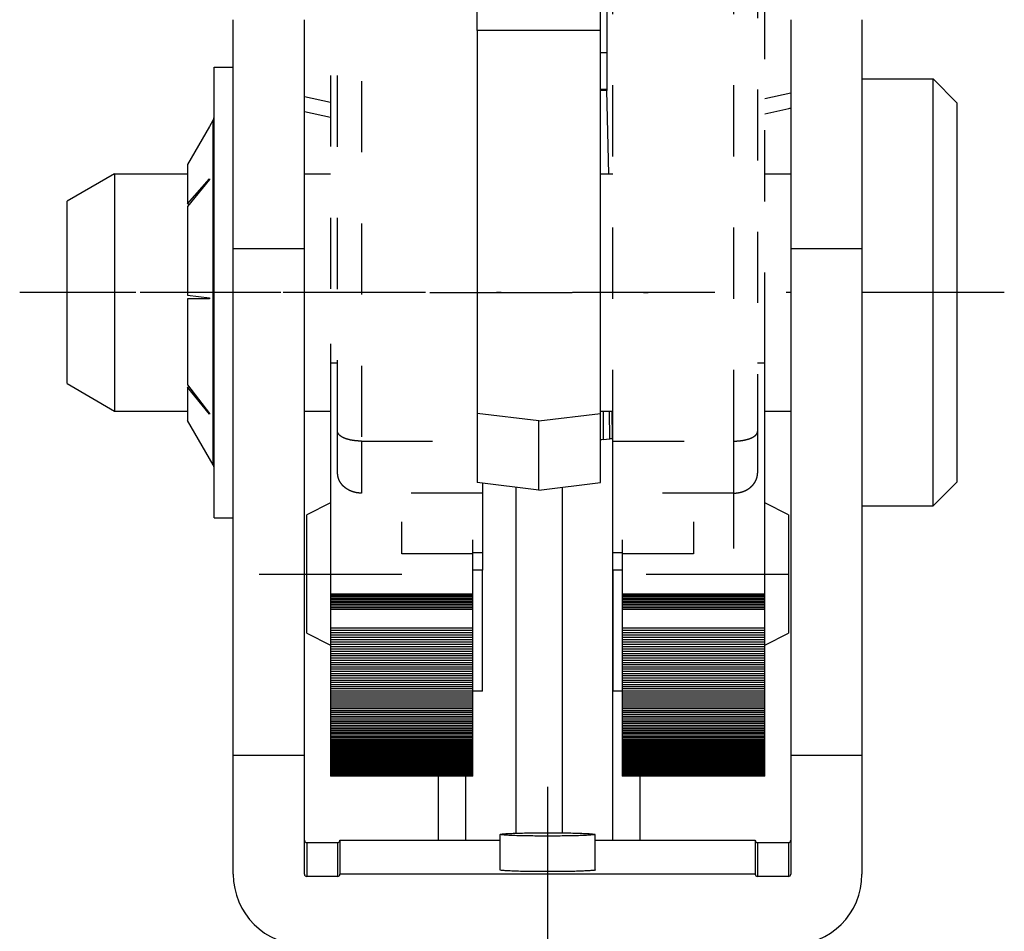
# Model space of a CAD drawing. Extents: x 147 to 630, y 82 to 496.
# Tile 2 of 9: x 147 to 189, y 288 to 327. Entities that reach past the tile are written whole.
import ezdxf

# ---------------------------------------------------------------- set-up
doc = ezdxf.new("R2010")
doc.units = 0
doc.linetypes.add('DASHED', pattern=[6, 3, -3])
doc.linetypes.add('DASHEDDOT2X', pattern=[12.2, 6, -3, 0.2, -3])
doc.layers.get('0').update_dxf_attribs({"linetype": 'CONTINUOUS'})
doc.layers.add('LAYER0000', color=7, linetype='CONTINUOUS')

msp = doc.modelspace()

# ---------------------------------------------------------------- linework, layer by layer
at = {"color": 7, "linetype": 'DASHED'}
for p, q in [((160.121, 330.166), (160.121, 312.857)), ((161.421, 329.925), (161.421, 308.75)), ((177.121, 308.75), (177.121, 329.925)), ((178.421, 312.857), (178.421, 330.166)), ((160.421, 309.159), (160.421, 329.577)), ((178.121, 329.577), (178.121, 309.159)), ((171.771, 327.673), (171.771, 325.127)), ((172.021, 308.75), (172.021, 327.616)), ((171.771, 325.127), (171.508, 325.127)), ((171.771, 325.127), (171.771, 323.571)), ((171.771, 323.571), (171.508, 323.571)), ((171.771, 323.527), (171.508, 323.527)), ((171.771, 323.571), (171.771, 323.527)), ((160.421, 307.404), (160.421, 309.159)), ((178.121, 309.159), (178.121, 307.404)), ((161.421, 308.75), (166.308, 308.75)), ((161.421, 308.75), (161.421, 306.556)), ((172.021, 306.556), (172.021, 308.75)), ((172.021, 308.75), (177.121, 308.75)), ((177.121, 306.556), (177.121, 308.75)), ((166.521, 306.974), (166.521, 306.556)), ((166.521, 306.556), (161.421, 306.556)), ((166.521, 306.556), (166.521, 305.338)), ((172.021, 305.338), (172.021, 306.556)), ((177.121, 306.556), (172.021, 306.556)), ((177.121, 304.215), (177.121, 306.556)), ((166.521, 304.657), (166.521, 304.052)), ((172.021, 304.052), (172.021, 304.657)), ((166.121, 304.052), (166.521, 304.052)), ((166.521, 304.052), (166.521, 303.307)), ((172.021, 303.307), (172.021, 304.052)), ((172.021, 304.052), (172.421, 304.052)), ((166.521, 303.307), (166.121, 303.307)), ((166.521, 303.212), (166.521, 303.307)), ((172.021, 303.307), (172.021, 303.212)), ((172.421, 303.307), (172.021, 303.307))]:
    msp.add_line(p, q, dxfattribs=at)
at = {"color": 7, "linetype": 'CONTINUOUS'}
for p, q in [((166.308, 326.066), (166.308, 327.533)), ((171.508, 326.066), (171.508, 327.533)), ((156.021, 316.864), (156.021, 326.518)), ((159.021, 316.864), (159.021, 326.518)), ((179.521, 326.518), (179.521, 316.864)), ((182.521, 326.518), (182.521, 316.864)), ((166.308, 326.066), (166.308, 309.918)), ((171.508, 326.066), (166.308, 326.066)), ((171.508, 309.918), (171.508, 326.066)), ((155.221, 314.686), (155.221, 324.518)), ((155.221, 324.518), (156.021, 324.518)), ((182.521, 324.018), (185.521, 324.018)), ((185.521, 314.704), (185.521, 324.018)), ((185.521, 324.018), (186.521, 323.018)), ((171.749, 323.527), (171.844, 320.018)), ((178.421, 323.2), (179.521, 323.437)), ((159.021, 323.281), (160.121, 323.043)), ((186.521, 323.018), (186.521, 314.739)), ((160.121, 322.396), (159.021, 322.634)), ((178.421, 322.553), (179.446, 322.774)), ((179.446, 322.774), (179.521, 322.791)), ((155.181, 322.293), (155.02, 322.015)), ((155.181, 314.764), (155.181, 322.294)), ((155.022, 322.013), (154.098, 320.411)), ((155.022, 322.014), (155.022, 322.013)), ((154.098, 320.418), (154.098, 320.417)), ((154.098, 320.411), (154.098, 320.418)), ((154.1, 320.415), (154.098, 320.417)), ((154.098, 320.411), (154.098, 318.756)), ((151.021, 320.018), (149.021, 318.863)), ((151.021, 320.018), (151.021, 314.843)), ((151.021, 320.018), (154.098, 320.018)), ((159.021, 320.018), (160.121, 320.018)), ((171.508, 320.018), (172.021, 320.018)), ((178.421, 320.018), (179.521, 320.018)), ((154.098, 318.756), (155.022, 319.806)), ((155.022, 319.777), (154.098, 318.644)), ((155.022, 319.806), (155.022, 319.777)), ((149.021, 314.884), (149.021, 318.863)), ((154.167, 318.729), (154.098, 318.756)), ((154.098, 318.644), (154.098, 314.905)), ((156.021, 295.488), (156.021, 316.864)), ((156.021, 316.864), (159.021, 316.864)), ((159.021, 295.488), (159.021, 316.864)), ((179.521, 316.864), (179.521, 295.488)), ((179.521, 316.864), (182.521, 316.864)), ((182.521, 316.864), (182.521, 295.488)), ((149.021, 311.173), (149.021, 314.884)), ((151.021, 314.843), (151.021, 310.018)), ((154.098, 314.905), (155.022, 314.794)), ((155.022, 314.753), (154.098, 314.753)), ((154.098, 314.753), (154.098, 311.121)), ((155.022, 314.794), (155.022, 314.773)), ((155.022, 314.773), (155.022, 314.753)), ((155.181, 307.742), (155.181, 314.764)), ((155.221, 305.518), (155.221, 314.686)), ((185.521, 306.018), (185.521, 314.704)), ((186.521, 314.739), (186.521, 307.018)), ((160.121, 312.857), (160.121, 312.051)), ((178.421, 312.051), (178.421, 312.857)), ((160.121, 312.051), (160.421, 312.051)), ((160.121, 312.051), (160.121, 302.298)), ((178.121, 312.051), (178.421, 312.051)), ((178.421, 302.298), (178.421, 312.051)), ((149.021, 311.173), (151.021, 310.018)), ((154.098, 311.121), (155.022, 309.912)), ((154.098, 311.017), (154.158, 311.042)), ((155.022, 309.884), (154.098, 311.017)), ((154.098, 311.017), (154.098, 309.618)), ((151.021, 310.018), (154.098, 310.018)), ((159.021, 310.018), (160.121, 310.018)), ((171.508, 310.018), (172.021, 310.018)), ((171.608, 310.018), (171.608, 308.812)), ((171.891, 308.846), (171.881, 310.018)), ((171.98, 310.018), (171.99, 308.862)), ((178.421, 310.018), (179.521, 310.018)), ((154.098, 309.618), (154.098, 309.619)), ((155.181, 307.742), (154.098, 309.618)), ((155.022, 309.912), (155.022, 309.884)), ((166.308, 309.918), (166.308, 307)), ((168.908, 309.599), (166.308, 309.918)), ((168.908, 309.599), (171.508, 309.918)), ((168.908, 306.681), (168.908, 309.599)), ((171.508, 307), (171.508, 309.918)), ((171.608, 308.812), (171.891, 308.846)), ((172.021, 308.875), (171.99, 308.862)), ((172.009, 308.87), (172.009, 291.922)), ((168.908, 306.681), (166.308, 307)), ((167.926, 306.802), (167.926, 292.217)), ((168.908, 306.681), (171.508, 307)), ((169.89, 306.802), (169.89, 292.231)), ((185.52, 306.017), (186.521, 307.018)), ((160.121, 306.145), (159.121, 305.645)), ((179.421, 305.645), (178.421, 306.145)), ((182.521, 306.018), (185.521, 306.018)), ((155.221, 305.518), (156.021, 305.518)), ((159.121, 301.82), (159.121, 305.645)), ((179.421, 305.645), (179.421, 301.82)), ((163.121, 303.994), (163.121, 305.351)), ((166.521, 305.338), (166.521, 304.657)), ((172.021, 304.657), (172.021, 305.338)), ((175.421, 305.351), (175.421, 303.994)), ((166.121, 303.994), (166.121, 304.583)), ((172.421, 304.583), (172.421, 303.994)), ((166.121, 303.994), (163.121, 303.994)), ((166.121, 302.298), (166.121, 303.994)), ((175.421, 303.994), (172.421, 303.994)), ((172.421, 303.994), (172.421, 302.298)), ((166.521, 298.201), (166.521, 303.212)), ((172.021, 303.212), (172.021, 298.201)), ((166.121, 302.298), (160.121, 302.298)), ((160.121, 302.298), (160.121, 302.24)), ((160.121, 302.24), (160.121, 302.179)), ((166.121, 302.24), (160.121, 302.24)), ((160.121, 302.179), (160.121, 302.117)), ((166.121, 302.179), (160.121, 302.179)), ((166.121, 302.24), (166.121, 302.298)), ((166.121, 302.179), (166.121, 302.24)), ((166.121, 302.117), (166.121, 302.179)), ((178.421, 302.298), (172.421, 302.298)), ((172.421, 302.298), (172.421, 302.24)), ((172.421, 302.24), (172.421, 302.179)), ((178.421, 302.24), (172.421, 302.24)), ((172.421, 302.179), (172.421, 302.117)), ((178.421, 302.179), (172.421, 302.179)), ((178.421, 302.24), (178.421, 302.298)), ((178.421, 302.179), (178.421, 302.24)), ((178.421, 302.117), (178.421, 302.179)), ((159.121, 300.645), (159.121, 301.82)), ((160.121, 302.117), (160.121, 302.054)), ((166.121, 302.117), (160.121, 302.117)), ((160.121, 302.054), (160.121, 301.99)), ((166.121, 302.054), (160.121, 302.054)), ((160.121, 301.99), (160.121, 301.924)), ((166.121, 301.99), (160.121, 301.99)), ((160.121, 301.924), (160.121, 301.857)), ((166.121, 301.924), (160.121, 301.924)), ((160.121, 301.857), (160.121, 301.79)), ((166.121, 301.857), (160.121, 301.857)), ((160.121, 301.79), (160.121, 301.722)), ((166.121, 301.79), (160.121, 301.79)), ((160.121, 301.722), (160.121, 301.653)), ((166.121, 301.722), (160.121, 301.722)), ((166.121, 302.054), (166.121, 302.117)), ((166.121, 301.99), (166.121, 302.054)), ((166.121, 301.924), (166.121, 301.99)), ((166.121, 301.857), (166.121, 301.924)), ((166.121, 301.79), (166.121, 301.857)), ((166.121, 301.722), (166.121, 301.79)), ((166.121, 301.653), (166.121, 301.722)), ((172.421, 302.117), (172.421, 302.054)), ((178.421, 302.117), (172.421, 302.117)), ((172.421, 302.054), (172.421, 301.99)), ((178.421, 302.054), (172.421, 302.054)), ((172.421, 301.99), (172.421, 301.924)), ((178.421, 301.99), (172.421, 301.99)), ((172.421, 301.924), (172.421, 301.857)), ((178.421, 301.924), (172.421, 301.924)), ((172.421, 301.857), (172.421, 301.79)), ((178.421, 301.857), (172.421, 301.857)), ((172.421, 301.79), (172.421, 301.722)), ((178.421, 301.79), (172.421, 301.79)), ((172.421, 301.722), (172.421, 301.653)), ((178.421, 301.722), (172.421, 301.722)), ((178.421, 302.054), (178.421, 302.117)), ((178.421, 301.99), (178.421, 302.054)), ((178.421, 301.924), (178.421, 301.99)), ((178.421, 301.857), (178.421, 301.924)), ((178.421, 301.79), (178.421, 301.857)), ((178.421, 301.722), (178.421, 301.79)), ((178.421, 301.653), (178.421, 301.722)), ((179.421, 301.82), (179.421, 300.645)), ((160.121, 301.653), (160.121, 300.867)), ((166.121, 301.653), (160.121, 301.653)), ((166.121, 300.867), (166.121, 301.653)), ((172.421, 301.653), (172.421, 300.867)), ((178.421, 301.653), (172.421, 301.653)), ((178.421, 300.867), (178.421, 301.653)), ((159.121, 300.645), (160.121, 300.145)), ((160.121, 300.867), (160.121, 300.767)), ((166.121, 300.867), (160.121, 300.867)), ((160.121, 300.767), (160.121, 300.668)), ((166.121, 300.767), (160.121, 300.767)), ((160.121, 300.668), (160.121, 300.568)), ((166.121, 300.668), (160.121, 300.668)), ((160.121, 300.568), (160.121, 300.469)), ((166.121, 300.568), (160.121, 300.568)), ((160.121, 300.469), (160.121, 300.37)), ((166.121, 300.469), (160.121, 300.469)), ((166.121, 300.767), (166.121, 300.867)), ((166.121, 300.668), (166.121, 300.767)), ((166.121, 300.568), (166.121, 300.668)), ((166.121, 300.469), (166.121, 300.568)), ((166.121, 300.37), (166.121, 300.469)), ((172.421, 300.867), (172.421, 300.767)), ((178.421, 300.867), (172.421, 300.867)), ((172.421, 300.767), (172.421, 300.668)), ((178.421, 300.767), (172.421, 300.767)), ((172.421, 300.668), (172.421, 300.568)), ((178.421, 300.668), (172.421, 300.668)), ((172.421, 300.568), (172.421, 300.469)), ((178.421, 300.568), (172.421, 300.568)), ((172.421, 300.469), (172.421, 300.37)), ((178.421, 300.469), (172.421, 300.469)), ((178.421, 300.767), (178.421, 300.867)), ((178.421, 300.668), (178.421, 300.767)), ((178.421, 300.568), (178.421, 300.668)), ((178.421, 300.145), (179.421, 300.645)), ((178.421, 300.469), (178.421, 300.568)), ((178.421, 300.37), (178.421, 300.469)), ((160.121, 300.37), (160.121, 300.271)), ((166.121, 300.37), (160.121, 300.37)), ((160.121, 300.271), (160.121, 300.173)), ((166.121, 300.271), (160.121, 300.271)), ((160.121, 300.173), (160.121, 300.075)), ((166.121, 300.173), (160.121, 300.173)), ((160.121, 300.075), (160.121, 299.978)), ((166.121, 300.075), (160.121, 300.075)), ((166.121, 300.271), (166.121, 300.37)), ((166.121, 300.173), (166.121, 300.271)), ((166.121, 300.075), (166.121, 300.173)), ((166.121, 299.978), (166.121, 300.075)), ((172.421, 300.37), (172.421, 300.271)), ((178.421, 300.37), (172.421, 300.37)), ((172.421, 300.271), (172.421, 300.173)), ((178.421, 300.271), (172.421, 300.271)), ((172.421, 300.173), (172.421, 300.075)), ((178.421, 300.173), (172.421, 300.173)), ((172.421, 300.075), (172.421, 299.978)), ((178.421, 300.075), (172.421, 300.075)), ((178.421, 300.271), (178.421, 300.37)), ((178.421, 300.173), (178.421, 300.271)), ((178.421, 300.075), (178.421, 300.173)), ((178.421, 299.978), (178.421, 300.075)), ((160.121, 299.978), (160.121, 299.881)), ((166.121, 299.978), (160.121, 299.978)), ((160.121, 299.881), (160.121, 299.785)), ((166.121, 299.881), (160.121, 299.881)), ((160.121, 299.785), (160.121, 299.689)), ((166.121, 299.785), (160.121, 299.785)), ((160.121, 299.689), (160.121, 299.594)), ((166.121, 299.689), (160.121, 299.689)), ((166.121, 299.881), (166.121, 299.978)), ((166.121, 299.785), (166.121, 299.881)), ((166.121, 299.689), (166.121, 299.785)), ((166.121, 299.594), (166.121, 299.689)), ((172.421, 299.978), (172.421, 299.881)), ((178.421, 299.978), (172.421, 299.978)), ((172.421, 299.881), (172.421, 299.785)), ((178.421, 299.881), (172.421, 299.881)), ((172.421, 299.785), (172.421, 299.689)), ((178.421, 299.785), (172.421, 299.785)), ((172.421, 299.689), (172.421, 299.594)), ((178.421, 299.689), (172.421, 299.689)), ((178.421, 299.881), (178.421, 299.978)), ((178.421, 299.785), (178.421, 299.881)), ((178.421, 299.689), (178.421, 299.785)), ((178.421, 299.594), (178.421, 299.689)), ((160.121, 299.594), (160.121, 299.5)), ((166.121, 299.594), (160.121, 299.594)), ((160.121, 299.5), (160.121, 299.406)), ((166.121, 299.5), (160.121, 299.5)), ((160.121, 299.406), (160.121, 299.313)), ((166.121, 299.406), (160.121, 299.406)), ((160.121, 299.313), (160.121, 299.22)), ((166.121, 299.313), (160.121, 299.313)), ((160.121, 299.22), (160.121, 299.129)), ((166.121, 299.22), (160.121, 299.22)), ((166.121, 299.5), (166.121, 299.594)), ((166.121, 299.406), (166.121, 299.5)), ((166.121, 299.313), (166.121, 299.406)), ((166.121, 299.22), (166.121, 299.313)), ((166.121, 299.129), (166.121, 299.22)), ((172.421, 299.594), (172.421, 299.5)), ((178.421, 299.594), (172.421, 299.594)), ((172.421, 299.5), (172.421, 299.406)), ((178.421, 299.5), (172.421, 299.5)), ((172.421, 299.406), (172.421, 299.313)), ((178.421, 299.406), (172.421, 299.406)), ((172.421, 299.313), (172.421, 299.22)), ((178.421, 299.313), (172.421, 299.313)), ((172.421, 299.22), (172.421, 299.129)), ((178.421, 299.22), (172.421, 299.22)), ((178.421, 299.5), (178.421, 299.594)), ((178.421, 299.406), (178.421, 299.5)), ((178.421, 299.313), (178.421, 299.406)), ((178.421, 299.22), (178.421, 299.313)), ((178.421, 299.129), (178.421, 299.22)), ((160.121, 299.129), (160.121, 299.038)), ((166.121, 299.129), (160.121, 299.129)), ((160.121, 299.038), (160.121, 298.943)), ((166.121, 299.038), (160.121, 299.038)), ((160.121, 298.943), (160.121, 298.848)), ((166.121, 298.943), (160.121, 298.943)), ((160.121, 298.848), (160.121, 298.754)), ((166.121, 298.848), (160.121, 298.848)), ((166.121, 299.038), (166.121, 299.129)), ((166.121, 298.943), (166.121, 299.038)), ((166.121, 298.848), (166.121, 298.943)), ((166.121, 298.754), (166.121, 298.848)), ((172.421, 299.129), (172.421, 299.038)), ((178.421, 299.129), (172.421, 299.129)), ((172.421, 299.038), (172.421, 298.942)), ((178.421, 299.038), (172.421, 299.038)), ((172.421, 298.942), (172.421, 298.848)), ((178.421, 298.942), (172.421, 298.942)), ((172.421, 298.848), (172.421, 298.754)), ((178.421, 298.848), (172.421, 298.848)), ((178.421, 299.038), (178.421, 299.129)), ((178.421, 298.942), (178.421, 299.038)), ((178.421, 298.848), (178.421, 298.942)), ((178.421, 298.754), (178.421, 298.848)), ((160.121, 298.754), (160.121, 298.661)), ((166.121, 298.754), (160.121, 298.754)), ((160.121, 298.661), (160.121, 298.569)), ((166.121, 298.661), (160.121, 298.661)), ((160.121, 298.569), (160.121, 298.478)), ((166.121, 298.569), (160.121, 298.569)), ((160.121, 298.478), (160.121, 298.388)), ((166.121, 298.478), (160.121, 298.478)), ((160.121, 298.388), (160.121, 298.298)), ((166.121, 298.388), (160.121, 298.388)), ((166.121, 298.661), (166.121, 298.754)), ((166.121, 298.569), (166.121, 298.661)), ((166.121, 298.478), (166.121, 298.569)), ((166.121, 298.388), (166.121, 298.478)), ((166.121, 298.298), (166.121, 298.388)), ((172.421, 298.754), (172.421, 298.661)), ((178.421, 298.754), (172.421, 298.754)), ((172.421, 298.661), (172.421, 298.569)), ((178.421, 298.661), (172.421, 298.661)), ((172.421, 298.569), (172.421, 298.478)), ((178.421, 298.569), (172.421, 298.569)), ((172.421, 298.478), (172.421, 298.388)), ((178.421, 298.478), (172.421, 298.478)), ((172.421, 298.388), (172.421, 298.298)), ((178.421, 298.388), (172.421, 298.388)), ((178.421, 298.661), (178.421, 298.754)), ((178.421, 298.569), (178.421, 298.661)), ((178.421, 298.478), (178.421, 298.569)), ((178.421, 298.388), (178.421, 298.478)), ((178.421, 298.298), (178.421, 298.388)), ((160.121, 298.298), (160.121, 298.21)), ((166.121, 298.298), (160.121, 298.298)), ((160.121, 298.21), (160.121, 298.123)), ((166.121, 298.21), (160.121, 298.21)), ((160.121, 298.123), (160.121, 298.036)), ((166.121, 298.123), (160.121, 298.123)), ((160.121, 298.036), (160.121, 297.95)), ((166.121, 298.036), (160.121, 298.036)), ((166.121, 298.21), (166.121, 298.298)), ((166.121, 298.123), (166.121, 298.21)), ((166.521, 298.201), (166.121, 298.201)), ((166.121, 298.036), (166.121, 298.123)), ((166.121, 297.95), (166.121, 298.036)), ((172.421, 298.201), (172.021, 298.201)), ((172.421, 298.298), (172.421, 298.21)), ((178.421, 298.298), (172.421, 298.298)), ((172.421, 298.21), (172.421, 298.123)), ((178.421, 298.21), (172.421, 298.21)), ((172.421, 298.123), (172.421, 298.036)), ((178.421, 298.123), (172.421, 298.123)), ((172.421, 298.036), (172.421, 297.95)), ((178.421, 298.036), (172.421, 298.036)), ((178.421, 298.21), (178.421, 298.298)), ((178.421, 298.123), (178.421, 298.21)), ((178.421, 298.036), (178.421, 298.123)), ((178.421, 297.95), (178.421, 298.036)), ((160.121, 297.95), (160.121, 297.866)), ((166.121, 297.95), (160.121, 297.95)), ((160.121, 297.866), (160.121, 297.782)), ((166.121, 297.866), (160.121, 297.866)), ((160.121, 297.782), (160.121, 297.699)), ((166.121, 297.782), (160.121, 297.782)), ((160.121, 297.699), (160.121, 297.617)), ((166.121, 297.699), (160.121, 297.699)), ((160.121, 297.617), (160.121, 297.536)), ((166.121, 297.617), (160.121, 297.617)), ((166.121, 297.866), (166.121, 297.95)), ((166.121, 297.782), (166.121, 297.866)), ((166.121, 297.699), (166.121, 297.782)), ((166.121, 297.617), (166.121, 297.699)), ((166.121, 297.536), (166.121, 297.617)), ((172.421, 297.95), (172.421, 297.866)), ((178.421, 297.95), (172.421, 297.95)), ((172.421, 297.866), (172.421, 297.782)), ((178.421, 297.866), (172.421, 297.866)), ((172.421, 297.782), (172.421, 297.699)), ((178.421, 297.782), (172.421, 297.782)), ((172.421, 297.699), (172.421, 297.617)), ((178.421, 297.699), (172.421, 297.699)), ((172.421, 297.617), (172.421, 297.536)), ((178.421, 297.617), (172.421, 297.617)), ((178.421, 297.866), (178.421, 297.95)), ((178.421, 297.782), (178.421, 297.866)), ((178.421, 297.699), (178.421, 297.782)), ((178.421, 297.617), (178.421, 297.699)), ((178.421, 297.536), (178.421, 297.617)), ((160.121, 297.536), (160.121, 297.456)), ((166.121, 297.536), (160.121, 297.536)), ((160.121, 297.456), (160.121, 297.378)), ((166.121, 297.456), (160.121, 297.456)), ((160.121, 297.378), (160.121, 297.3)), ((166.121, 297.378), (160.121, 297.378)), ((160.121, 297.3), (160.121, 297.22)), ((166.121, 297.3), (160.121, 297.3)), ((160.121, 297.22), (160.121, 297.141)), ((166.121, 297.22), (160.121, 297.22)), ((160.121, 297.141), (160.121, 297.063)), ((166.121, 297.141), (160.121, 297.141)), ((166.121, 297.456), (166.121, 297.536)), ((166.121, 297.378), (166.121, 297.456)), ((166.121, 297.3), (166.121, 297.378)), ((166.121, 297.22), (166.121, 297.3)), ((166.121, 297.141), (166.121, 297.22)), ((166.121, 297.063), (166.121, 297.141)), ((172.421, 297.536), (172.421, 297.456)), ((178.421, 297.536), (172.421, 297.536)), ((172.421, 297.456), (172.421, 297.378)), ((178.421, 297.456), (172.421, 297.456)), ((172.421, 297.378), (172.421, 297.3)), ((178.421, 297.378), (172.421, 297.378)), ((172.421, 297.3), (172.421, 297.22)), ((178.421, 297.3), (172.421, 297.3)), ((172.421, 297.22), (172.421, 297.141)), ((178.421, 297.22), (172.421, 297.22)), ((172.421, 297.141), (172.421, 297.063)), ((178.421, 297.141), (172.421, 297.141)), ((178.421, 297.456), (178.421, 297.536)), ((178.421, 297.378), (178.421, 297.456)), ((178.421, 297.3), (178.421, 297.378)), ((178.421, 297.22), (178.421, 297.3)), ((178.421, 297.141), (178.421, 297.22)), ((178.421, 297.063), (178.421, 297.141)), ((160.121, 297.063), (160.121, 296.986)), ((166.121, 297.063), (160.121, 297.063)), ((160.121, 296.986), (160.121, 296.91)), ((166.121, 296.986), (160.121, 296.986)), ((160.121, 296.91), (160.121, 296.836)), ((166.121, 296.91), (160.121, 296.91)), ((166.121, 296.836), (160.121, 296.836)), ((160.121, 296.836), (160.121, 296.762)), ((166.121, 296.762), (160.121, 296.762)), ((160.121, 296.762), (160.121, 296.69)), ((166.121, 296.986), (166.121, 297.063)), ((166.121, 296.91), (166.121, 296.986)), ((166.121, 296.836), (166.121, 296.91)), ((166.121, 296.762), (166.121, 296.836)), ((166.121, 296.69), (166.121, 296.762)), ((172.421, 297.063), (172.421, 296.986)), ((178.421, 297.063), (172.421, 297.063)), ((172.421, 296.986), (172.421, 296.91)), ((178.421, 296.986), (172.421, 296.986)), ((172.421, 296.91), (172.421, 296.836)), ((178.421, 296.91), (172.421, 296.91)), ((178.421, 296.836), (172.421, 296.836)), ((172.421, 296.836), (172.421, 296.762)), ((178.421, 296.762), (172.421, 296.762)), ((172.421, 296.762), (172.421, 296.69)), ((178.421, 296.986), (178.421, 297.063)), ((178.421, 296.91), (178.421, 296.986)), ((178.421, 296.836), (178.421, 296.91)), ((178.421, 296.762), (178.421, 296.836)), ((178.421, 296.69), (178.421, 296.762)), ((166.121, 296.69), (160.121, 296.69)), ((160.121, 296.69), (160.121, 296.619)), ((166.121, 296.619), (160.121, 296.619)), ((160.121, 296.619), (160.121, 296.55)), ((166.121, 296.55), (160.121, 296.55)), ((160.121, 296.55), (160.121, 296.481)), ((166.121, 296.481), (160.121, 296.481)), ((160.121, 296.481), (160.121, 296.414)), ((166.121, 296.414), (160.121, 296.414)), ((160.121, 296.414), (160.121, 296.349)), ((166.121, 296.349), (160.121, 296.349)), ((160.121, 296.349), (160.121, 296.284)), ((166.121, 296.619), (166.121, 296.69)), ((166.121, 296.55), (166.121, 296.619)), ((166.121, 296.481), (166.121, 296.55)), ((166.121, 296.414), (166.121, 296.481)), ((166.121, 296.349), (166.121, 296.414)), ((166.121, 296.284), (166.121, 296.349)), ((178.421, 296.69), (172.421, 296.69)), ((172.421, 296.69), (172.421, 296.619)), ((178.421, 296.619), (172.421, 296.619)), ((172.421, 296.619), (172.421, 296.55)), ((178.421, 296.55), (172.421, 296.55)), ((172.421, 296.55), (172.421, 296.481)), ((178.421, 296.481), (172.421, 296.481)), ((172.421, 296.481), (172.421, 296.414)), ((178.421, 296.414), (172.421, 296.414)), ((172.421, 296.414), (172.421, 296.348)), ((178.421, 296.348), (172.421, 296.348)), ((172.421, 296.348), (172.421, 296.284)), ((178.421, 296.619), (178.421, 296.69)), ((178.421, 296.55), (178.421, 296.619)), ((178.421, 296.481), (178.421, 296.55)), ((178.421, 296.414), (178.421, 296.481)), ((178.421, 296.348), (178.421, 296.414)), ((178.421, 296.284), (178.421, 296.348)), ((166.121, 296.284), (160.121, 296.284)), ((160.121, 296.284), (160.121, 296.221)), ((166.121, 296.221), (160.121, 296.221)), ((160.121, 296.221), (160.121, 296.16)), ((166.121, 296.16), (160.121, 296.16)), ((160.121, 296.16), (160.121, 296.1)), ((166.121, 296.1), (160.121, 296.1)), ((160.121, 296.1), (160.121, 296.042)), ((166.121, 296.042), (160.121, 296.042)), ((160.121, 296.042), (160.121, 295.985)), ((166.121, 295.985), (160.121, 295.985)), ((160.121, 295.985), (160.121, 295.929)), ((166.121, 295.929), (160.121, 295.929)), ((160.121, 295.929), (160.121, 295.875)), ((166.121, 296.221), (166.121, 296.284)), ((166.121, 296.16), (166.121, 296.221)), ((166.121, 296.1), (166.121, 296.16)), ((166.121, 296.042), (166.121, 296.1)), ((166.121, 295.985), (166.121, 296.042)), ((166.121, 295.929), (166.121, 295.985)), ((166.121, 295.875), (166.121, 295.929)), ((178.421, 296.284), (172.421, 296.284)), ((172.421, 296.284), (172.421, 296.221)), ((178.421, 296.221), (172.421, 296.221)), ((172.421, 296.221), (172.421, 296.16)), ((178.421, 296.16), (172.421, 296.16)), ((172.421, 296.16), (172.421, 296.1)), ((178.421, 296.1), (172.421, 296.1)), ((172.421, 296.1), (172.421, 296.042)), ((178.421, 296.042), (172.421, 296.042)), ((172.421, 296.042), (172.421, 295.985)), ((178.421, 295.985), (172.421, 295.985)), ((172.421, 295.985), (172.421, 295.929)), ((178.421, 295.929), (172.421, 295.929)), ((172.421, 295.929), (172.421, 295.875)), ((178.421, 296.221), (178.421, 296.284)), ((178.421, 296.16), (178.421, 296.221)), ((178.421, 296.1), (178.421, 296.16)), ((178.421, 296.042), (178.421, 296.1)), ((178.421, 295.985), (178.421, 296.042)), ((178.421, 295.929), (178.421, 295.985)), ((178.421, 295.875), (178.421, 295.929)), ((156.021, 290.491), (156.021, 295.488)), ((159.021, 295.488), (156.021, 295.488)), ((159.021, 290.491), (159.021, 295.488)), ((166.121, 295.875), (160.121, 295.875)), ((160.121, 295.875), (160.121, 295.822)), ((166.121, 295.822), (160.121, 295.822)), ((160.121, 295.822), (160.121, 295.77)), ((166.121, 295.77), (160.121, 295.77)), ((160.121, 295.77), (160.121, 295.72)), ((166.121, 295.72), (160.121, 295.72)), ((160.121, 295.72), (160.121, 295.672)), ((166.121, 295.672), (160.121, 295.672)), ((160.121, 295.672), (160.121, 295.625)), ((166.121, 295.625), (160.121, 295.625)), ((160.121, 295.625), (160.121, 295.58)), ((166.121, 295.58), (160.121, 295.58)), ((160.121, 295.58), (160.121, 295.536)), ((166.121, 295.536), (160.121, 295.536)), ((160.121, 295.536), (160.121, 295.493)), ((160.121, 295.493), (160.121, 295.452)), ((166.121, 295.493), (160.121, 295.493)), ((166.121, 295.822), (166.121, 295.875)), ((166.121, 295.77), (166.121, 295.822)), ((166.121, 295.72), (166.121, 295.77)), ((166.121, 295.672), (166.121, 295.72)), ((166.121, 295.625), (166.121, 295.672)), ((166.121, 295.58), (166.121, 295.625)), ((166.121, 295.536), (166.121, 295.58)), ((166.121, 295.493), (166.121, 295.536)), ((166.121, 295.452), (166.121, 295.493)), ((178.421, 295.875), (172.421, 295.875)), ((172.421, 295.875), (172.421, 295.822)), ((178.421, 295.822), (172.421, 295.822)), ((172.421, 295.822), (172.421, 295.77)), ((178.421, 295.77), (172.421, 295.77)), ((172.421, 295.77), (172.421, 295.72)), ((178.421, 295.72), (172.421, 295.72)), ((172.421, 295.72), (172.421, 295.672)), ((178.421, 295.672), (172.421, 295.672)), ((172.421, 295.672), (172.421, 295.625)), ((178.421, 295.625), (172.421, 295.625)), ((172.421, 295.625), (172.421, 295.58)), ((178.421, 295.58), (172.421, 295.58)), ((172.421, 295.58), (172.421, 295.536)), ((178.421, 295.536), (172.421, 295.536)), ((172.421, 295.536), (172.421, 295.493)), ((172.421, 295.493), (172.421, 295.452)), ((178.421, 295.493), (172.421, 295.493)), ((178.421, 295.822), (178.421, 295.875)), ((178.421, 295.77), (178.421, 295.822)), ((178.421, 295.72), (178.421, 295.77)), ((178.421, 295.672), (178.421, 295.72)), ((178.421, 295.625), (178.421, 295.672)), ((178.421, 295.58), (178.421, 295.625)), ((178.421, 295.536), (178.421, 295.58)), ((178.421, 295.493), (178.421, 295.536)), ((178.421, 295.452), (178.421, 295.493)), ((182.521, 295.488), (179.521, 295.488)), ((179.521, 295.488), (179.521, 290.491)), ((182.521, 295.488), (182.521, 290.491)), ((160.121, 295.452), (160.121, 295.411)), ((166.121, 295.452), (160.121, 295.452)), ((160.121, 295.411), (160.121, 295.372)), ((166.121, 295.411), (160.121, 295.411)), ((160.121, 295.372), (160.121, 295.334)), ((166.121, 295.372), (160.121, 295.372)), ((160.121, 295.334), (160.121, 295.297)), ((166.121, 295.334), (160.121, 295.334)), ((160.121, 295.297), (160.121, 295.261)), ((166.121, 295.297), (160.121, 295.297)), ((160.121, 295.261), (160.121, 295.226)), ((166.121, 295.261), (160.121, 295.261)), ((160.121, 295.226), (160.121, 295.192)), ((166.121, 295.226), (160.121, 295.226)), ((160.121, 295.192), (160.121, 295.159)), ((166.121, 295.192), (160.121, 295.192)), ((160.121, 295.159), (160.121, 295.127)), ((166.121, 295.159), (160.121, 295.159)), ((160.121, 295.127), (160.121, 295.095)), ((166.121, 295.127), (160.121, 295.127)), ((160.121, 295.095), (160.121, 295.062)), ((166.121, 295.095), (160.121, 295.095)), ((166.121, 295.411), (166.121, 295.452)), ((166.121, 295.372), (166.121, 295.411)), ((166.121, 295.334), (166.121, 295.372)), ((166.121, 295.297), (166.121, 295.334)), ((166.121, 295.261), (166.121, 295.297)), ((166.121, 295.226), (166.121, 295.261)), ((166.121, 295.192), (166.121, 295.226)), ((166.121, 295.159), (166.121, 295.192)), ((166.121, 295.127), (166.121, 295.159)), ((166.121, 295.095), (166.121, 295.127)), ((166.121, 295.062), (166.121, 295.095)), ((172.421, 295.452), (172.421, 295.411)), ((178.421, 295.452), (172.421, 295.452)), ((172.421, 295.411), (172.421, 295.372)), ((178.421, 295.411), (172.421, 295.411)), ((172.421, 295.372), (172.421, 295.334)), ((178.421, 295.372), (172.421, 295.372)), ((172.421, 295.334), (172.421, 295.297)), ((178.421, 295.334), (172.421, 295.334)), ((172.421, 295.297), (172.421, 295.261)), ((178.421, 295.297), (172.421, 295.297)), ((172.421, 295.261), (172.421, 295.226)), ((178.421, 295.261), (172.421, 295.261)), ((172.421, 295.226), (172.421, 295.192)), ((178.421, 295.226), (172.421, 295.226)), ((172.421, 295.192), (172.421, 295.159)), ((178.421, 295.192), (172.421, 295.192)), ((172.421, 295.159), (172.421, 295.126)), ((178.421, 295.159), (172.421, 295.159)), ((172.421, 295.126), (172.421, 295.095)), ((178.421, 295.126), (172.421, 295.126)), ((172.421, 295.095), (172.421, 295.062)), ((178.421, 295.095), (172.421, 295.095)), ((178.421, 295.411), (178.421, 295.452)), ((178.421, 295.372), (178.421, 295.411)), ((178.421, 295.334), (178.421, 295.372)), ((178.421, 295.297), (178.421, 295.334)), ((178.421, 295.261), (178.421, 295.297)), ((178.421, 295.226), (178.421, 295.261)), ((178.421, 295.192), (178.421, 295.226)), ((178.421, 295.159), (178.421, 295.192)), ((178.421, 295.126), (178.421, 295.159)), ((178.421, 295.095), (178.421, 295.126)), ((178.421, 295.062), (178.421, 295.095)), ((160.121, 295.062), (160.121, 295.031)), ((166.121, 295.062), (160.121, 295.062)), ((160.121, 295.031), (160.121, 295)), ((166.121, 295.031), (160.121, 295.031)), ((160.121, 295), (160.121, 294.97)), ((166.121, 295), (160.121, 295)), ((160.121, 294.97), (160.121, 294.941)), ((166.121, 294.97), (160.121, 294.97)), ((160.121, 294.941), (160.121, 294.913)), ((166.121, 294.941), (160.121, 294.941)), ((160.121, 294.913), (160.121, 294.886)), ((166.121, 294.913), (160.121, 294.913)), ((160.121, 294.886), (160.121, 294.861)), ((166.121, 294.886), (160.121, 294.886)), ((160.121, 294.861), (160.121, 294.836)), ((166.121, 294.861), (160.121, 294.861)), ((160.121, 294.836), (160.121, 294.812)), ((166.121, 294.836), (160.121, 294.836)), ((160.121, 294.812), (160.121, 294.79)), ((166.121, 294.812), (160.121, 294.812)), ((160.121, 294.79), (160.121, 294.769)), ((166.121, 294.79), (160.121, 294.79)), ((160.121, 294.769), (160.121, 294.749)), ((166.121, 294.769), (160.121, 294.769)), ((160.121, 294.749), (160.121, 294.731)), ((166.121, 294.749), (160.121, 294.749)), ((160.121, 294.731), (160.121, 294.713)), ((166.121, 294.731), (160.121, 294.731)), ((160.121, 294.713), (160.121, 294.697)), ((166.121, 294.713), (160.121, 294.713)), ((160.121, 294.697), (160.121, 294.683)), ((166.121, 294.697), (160.121, 294.697)), ((160.121, 294.683), (160.121, 294.67)), ((166.121, 294.683), (160.121, 294.683)), ((166.121, 294.67), (160.121, 294.67)), ((160.121, 294.67), (160.121, 294.658)), ((166.121, 294.658), (160.121, 294.658)), ((160.121, 294.658), (160.121, 294.648)), ((166.121, 295.031), (166.121, 295.062)), ((166.121, 295), (166.121, 295.031)), ((166.121, 294.97), (166.121, 295)), ((166.121, 294.941), (166.121, 294.97)), ((166.121, 294.913), (166.121, 294.941)), ((166.121, 294.886), (166.121, 294.913)), ((166.121, 294.861), (166.121, 294.886)), ((166.121, 294.836), (166.121, 294.861)), ((166.121, 294.812), (166.121, 294.836)), ((166.121, 294.79), (166.121, 294.812)), ((166.121, 294.769), (166.121, 294.79)), ((166.121, 294.749), (166.121, 294.769)), ((166.121, 294.731), (166.121, 294.749)), ((166.121, 294.713), (166.121, 294.731)), ((166.121, 294.697), (166.121, 294.713)), ((166.121, 294.683), (166.121, 294.697)), ((166.121, 294.67), (166.121, 294.683)), ((166.121, 294.658), (166.121, 294.67)), ((166.121, 294.648), (166.121, 294.658)), ((172.421, 295.062), (172.421, 295.031)), ((178.421, 295.062), (172.421, 295.062)), ((172.421, 295.031), (172.421, 295)), ((178.421, 295.031), (172.421, 295.031)), ((172.421, 295), (172.421, 294.97)), ((178.421, 295), (172.421, 295)), ((172.421, 294.97), (172.421, 294.941)), ((178.421, 294.97), (172.421, 294.97)), ((172.421, 294.941), (172.421, 294.913)), ((178.421, 294.941), (172.421, 294.941)), ((172.421, 294.913), (172.421, 294.886)), ((178.421, 294.913), (172.421, 294.913)), ((172.421, 294.886), (172.421, 294.861)), ((178.421, 294.886), (172.421, 294.886)), ((172.421, 294.861), (172.421, 294.836)), ((178.421, 294.861), (172.421, 294.861)), ((172.421, 294.836), (172.421, 294.812)), ((178.421, 294.836), (172.421, 294.836)), ((172.421, 294.812), (172.421, 294.79)), ((178.421, 294.812), (172.421, 294.812)), ((172.421, 294.79), (172.421, 294.769)), ((178.421, 294.79), (172.421, 294.79)), ((172.421, 294.769), (172.421, 294.749)), ((178.421, 294.769), (172.421, 294.769)), ((172.421, 294.749), (172.421, 294.731)), ((178.421, 294.749), (172.421, 294.749)), ((172.421, 294.731), (172.421, 294.713)), ((178.421, 294.731), (172.421, 294.731)), ((172.421, 294.713), (172.421, 294.697)), ((178.421, 294.713), (172.421, 294.713)), ((172.421, 294.697), (172.421, 294.683)), ((178.421, 294.697), (172.421, 294.697)), ((172.421, 294.683), (172.421, 294.67)), ((178.421, 294.683), (172.421, 294.683)), ((178.421, 294.67), (172.421, 294.67)), ((172.421, 294.67), (172.421, 294.658)), ((178.421, 294.658), (172.421, 294.658)), ((172.421, 294.658), (172.421, 294.648)), ((178.421, 295.031), (178.421, 295.062)), ((178.421, 295), (178.421, 295.031)), ((178.421, 294.97), (178.421, 295)), ((178.421, 294.941), (178.421, 294.97)), ((178.421, 294.913), (178.421, 294.941)), ((178.421, 294.886), (178.421, 294.913)), ((178.421, 294.861), (178.421, 294.886)), ((178.421, 294.836), (178.421, 294.861)), ((178.421, 294.812), (178.421, 294.836)), ((178.421, 294.79), (178.421, 294.812)), ((178.421, 294.769), (178.421, 294.79)), ((178.421, 294.749), (178.421, 294.769)), ((178.421, 294.731), (178.421, 294.749)), ((178.421, 294.713), (178.421, 294.731)), ((178.421, 294.697), (178.421, 294.713)), ((178.421, 294.683), (178.421, 294.697)), ((178.421, 294.67), (178.421, 294.683)), ((178.421, 294.658), (178.421, 294.67)), ((178.421, 294.648), (178.421, 294.658)), ((166.121, 294.648), (160.121, 294.648)), ((160.121, 294.648), (160.121, 294.64)), ((160.121, 294.64), (160.121, 294.632)), ((166.121, 294.64), (160.121, 294.64)), ((160.121, 294.632), (160.121, 294.626)), ((166.121, 294.632), (160.121, 294.632)), ((160.121, 294.626), (160.121, 294.622)), ((166.121, 294.626), (160.121, 294.626)), ((160.121, 294.622), (160.121, 294.619)), ((166.121, 294.622), (160.121, 294.622)), ((160.121, 294.619), (160.121, 294.618)), ((166.121, 294.619), (160.121, 294.619)), ((160.121, 294.618), (160.121, 294.617)), ((166.121, 294.618), (160.121, 294.618)), ((166.121, 294.617), (160.121, 294.617)), ((164.658, 294.617), (164.658, 291.922)), ((165.807, 294.617), (165.807, 291.922)), ((166.121, 294.64), (166.121, 294.648)), ((166.121, 294.632), (166.121, 294.64)), ((166.121, 294.626), (166.121, 294.632)), ((166.121, 294.622), (166.121, 294.626)), ((166.121, 294.619), (166.121, 294.622)), ((166.121, 294.618), (166.121, 294.619)), ((166.121, 294.617), (166.121, 294.618)), ((178.421, 294.648), (172.421, 294.648)), ((172.421, 294.648), (172.421, 294.64)), ((172.421, 294.64), (172.421, 294.632)), ((178.421, 294.64), (172.421, 294.64)), ((172.421, 294.632), (172.421, 294.626)), ((178.421, 294.632), (172.421, 294.632)), ((172.421, 294.626), (172.421, 294.622)), ((178.421, 294.626), (172.421, 294.626)), ((172.421, 294.622), (172.421, 294.619)), ((178.421, 294.622), (172.421, 294.622)), ((172.421, 294.619), (172.421, 294.617)), ((178.421, 294.619), (172.421, 294.619)), ((178.421, 294.617), (172.421, 294.617)), ((172.421, 294.617), (172.421, 294.617)), ((178.421, 294.617), (172.421, 294.617)), ((173.158, 294.617), (173.158, 291.922)), ((178.421, 294.64), (178.421, 294.648)), ((178.421, 294.632), (178.421, 294.64)), ((178.421, 294.626), (178.421, 294.632)), ((178.421, 294.622), (178.421, 294.626)), ((178.421, 294.619), (178.421, 294.622)), ((178.421, 294.617), (178.421, 294.619)), ((178.421, 294.617), (178.421, 294.617)), ((167.271, 290.666), (167.271, 292.165)), ((171.271, 290.666), (171.271, 292.165)), ((159.121, 291.822), (160.421, 291.822)), ((159.121, 291.822), (159.121, 290.391)), ((160.421, 291.822), (160.421, 290.391)), ((160.521, 291.922), (167.271, 291.922)), ((160.521, 291.922), (160.521, 290.491)), ((171.271, 291.922), (178.021, 291.922)), ((178.021, 291.922), (178.021, 290.491)), ((178.121, 291.822), (179.421, 291.822)), ((178.121, 291.822), (178.121, 290.391)), ((179.421, 291.822), (179.421, 290.391)), ((160.421, 290.391), (159.121, 290.391)), ((178.021, 290.491), (160.521, 290.491)), ((179.421, 290.391), (178.121, 290.391))]:
    msp.add_line(p, q, dxfattribs=at)
for centre, radius, start, end in [((179.299, 323.456), 0.697, 282.1773, 288.5978), ((154.921, 322.444), 0.3, 329.921, 359.9788), ((171.671, 308.086), 0.729, 94.9742, 102.9391), ((171.798, 309.78), 0.938, 275.6834, 281.8218), ((154.921, 307.592), 0.3, 0.0086, 30.0504), ((159.121, 291.922), 0.1, 180.0175, 270.0175), ((160.421, 291.922), 0.1, 269.9825, 359.9825), ((178.121, 291.922), 0.1, 180.0175, 270.0175), ((179.421, 291.922), 0.1, 269.9825, 359.9825), ((159.02, 290.492), 2.999, 180.0175, 270.0175), ((159.121, 290.491), 0.1, 180.0175, 270.0175), ((160.421, 290.491), 0.1, 269.9825, 359.9825), ((178.121, 290.491), 0.1, 180.0175, 270.0175), ((179.421, 290.491), 0.1, 269.9825, 359.9825), ((179.522, 290.492), 2.999, 269.9825, 359.9825)]:
    msp.add_arc(centre, radius, start, end, dxfattribs=at)
at = {"color": 7, "linetype": 'DASHED'}
for points, weights in [([(161.421, 308.75), (160.421, 308.75), (160.421, 309.159)], [1, 0.707106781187, 1]), ([(177.121, 308.75), (178.121, 308.75), (178.121, 309.159)], [1, 0.707106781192, 1]), ([(177.121, 306.556), (178.121, 306.556), (178.121, 307.404)], [1, 0.707106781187, 1])]:
    msp.add_rational_spline(points, weights, degree=2, dxfattribs=at)
msp.add_rational_spline([(161.421, 306.556), (161.007, 306.556), (160.714, 306.805), (160.421, 307.053), (160.421, 307.404)], [1, 0.92387953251, 1, 0.92387953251, 1], degree=2, knots=[0, 0, 0, 0.5, 0.5, 1, 1, 1], dxfattribs=at)
at = {"color": 7, "linetype": 'CONTINUOUS'}
for points, knots in [([(167.271, 292.165), (167.271, 292.235), (169.271, 292.235), (171.271, 292.235), (171.271, 292.165)], [0.5, 0.5, 0.5, 0.75, 0.75, 1, 1, 1]), ([(171.271, 292.165), (171.271, 292.095), (169.271, 292.095), (167.271, 292.095), (167.271, 292.165)], [0, 0, 0, 0.25, 0.25, 0.5, 0.5, 0.5]), ([(171.271, 290.666), (171.271, 290.596), (169.271, 290.596), (167.271, 290.596), (167.271, 290.666)], [0, 0, 0, 0.25, 0.25, 0.5, 0.5, 0.5])]:
    msp.add_rational_spline(points, [1, 0.707106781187, 1, 0.707106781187, 1], degree=2, knots=knots, dxfattribs=at)
at = {"layer": 'LAYER0000', "color": 7, "linetype": 'DASHEDDOT2X'}
for p, q in [((188.521, 315.018), (147.021, 315.018)), ((158.021, 315.018), (152.098, 315.018)), ((164.308, 315.016), (173.508, 315.016)), ((157.121, 303.145), (165.121, 303.145)), ((173.421, 303.145), (181.421, 303.145)), ((169.271, 294.165), (169.271, 288.666)), ((169.271, 291.167), (169.271, 285.668))]:
    msp.add_line(p, q, dxfattribs=at)

doc.saveas('drawing.dxf')
